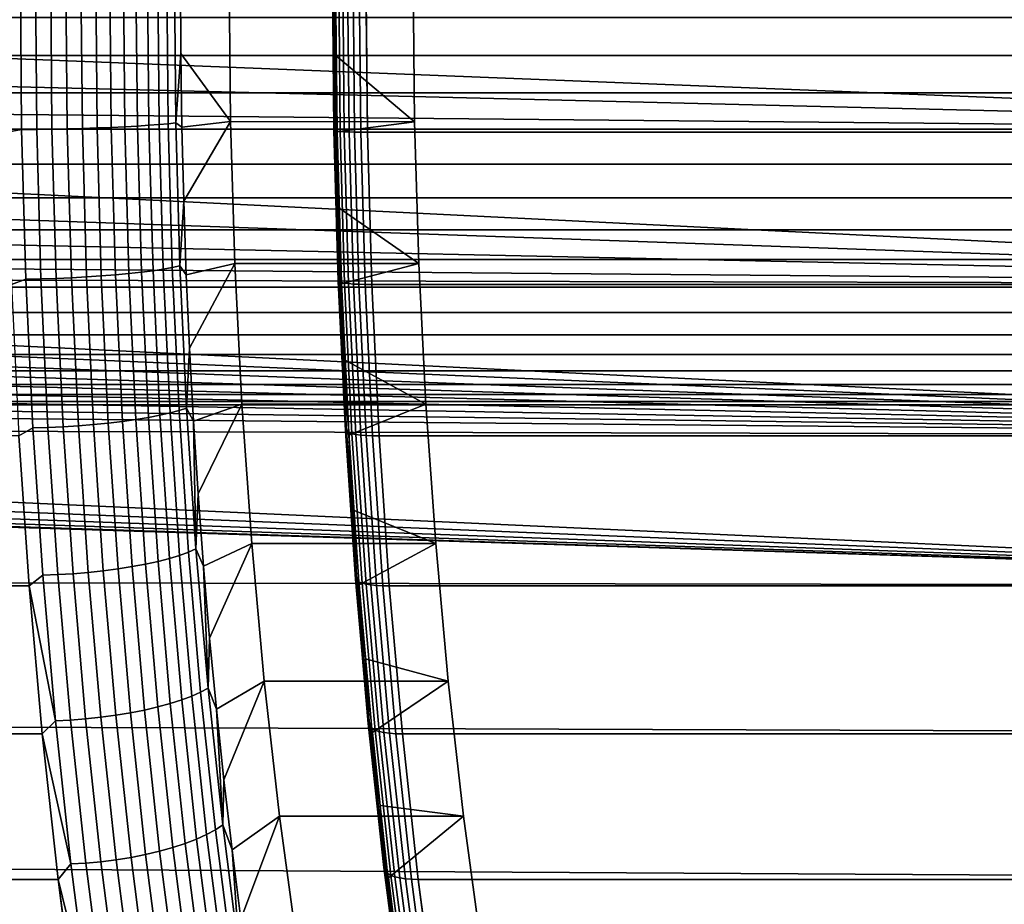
# Model space of a CAD drawing. Header units: metres. Extents: x -22 to 244, y -22 to 22.
# Tile 121 of 154: x 103.24 to 109.02, y -5.43 to -0.24. Entities that reach past the tile are written whole.
import ezdxf

# ---------------------------------------------------------------- set-up
doc = ezdxf.new("R2010")
doc.units = ezdxf.units.M
doc.layers.add('solid_10_151_023_XXX', color=7, linetype='CONTINUOUS')

msp = doc.modelspace()

# ---------------------------------------------------------------- linework, layer by layer
at = {"layer": 'solid_10_151_023_XXX'}
for points in [[(103.249298, -0.881134, 185.050079), (103.242035, 0, 185.073166), (103.156143, 0, 185.047256), (103.164757, -0.897125, 185.02359)], [(104.146156, 0, 184.651566), (104.154091, -0.842268, 184.629745), (104.183632, -0.434079, 184.563293), (104.181519, 0, 184.569107)], [(104.475632, -0.83502, 183.761032), (104.467323, 0, 183.783859), (104.181519, 0, 184.569107), (104.183632, -0.434079, 184.563293)], [(105.556282, -0.835202, 184.154343), (105.547966, 0, 184.177185), (104.467323, 0, 183.783859), (104.475632, -0.83502, 183.761032)], [(105.082153, -0.885047, 185.492569), (105.073662, 0, 185.5159), (105.079422, 0, 185.47345), (105.087891, -0.8827, 185.45018)], [(105.082527, -0.887298, 185.535355), (105.074013, 0, 185.558746), (105.073662, 0, 185.5159), (105.082153, -0.885047, 185.492569)], [(105.088997, -0.889406, 185.577652), (105.08046, 0, 185.601105), (105.074013, 0, 185.558746), (105.082527, -0.887298, 185.535355)], [(105.079422, 0, 185.47345), (105.091148, 0, 185.432281), (105.09333, -0.447394, 185.4263)], [(105.087891, -0.8827, 185.45018), (105.079422, 0, 185.47345), (105.09333, -0.447394, 185.4263)], [(105.101433, -0.891329, 185.618607), (105.092873, 0, 185.64212), (105.08046, 0, 185.601105), (105.088997, -0.889406, 185.577652)], [(105.09333, -0.447394, 185.4263), (105.091148, 0, 185.432281), (105.547966, 0, 184.177185), (105.556282, -0.835202, 184.154343)], [(105.119576, -0.893026, 185.657394), (105.111008, 0, 185.680939), (105.092873, 0, 185.64212), (105.101433, -0.891329, 185.618607)], [(105.143066, -0.894465, 185.693192), (105.134483, 0, 185.716782), (105.111008, 0, 185.680939), (105.119576, -0.893026, 185.657394)], [(105.171425, -0.895614, 185.725296), (105.162834, 0, 185.748901), (105.134483, 0, 185.716782), (105.143066, -0.894465, 185.693192)], [(105.204063, -0.896451, 185.753036), (105.195465, 0, 185.776672), (105.162834, 0, 185.748901), (105.171425, -0.895614, 185.725296)], [(97.739632, -0.248425, 149.02417), (97.750137, 0, 149.02594), (114.100792, 0, 154.977081), (114.092178, -0.897125, 155.000732)], [(103.337608, -0.880311, 185.06636), (103.330284, 0, 185.089294), (103.242035, 0, 185.073166), (103.249298, -0.881134, 185.050079)], [(103.427177, -0.878947, 185.072662), (103.419785, 0, 185.095428), (103.330284, 0, 185.089294), (103.337608, -0.880311, 185.06636)], [(103.516876, -0.877059, 185.068878), (103.508614, 0, 185.091599), (103.419785, 0, 185.095428), (103.427177, -0.878947, 185.072662)], [(103.605583, -0.87467, 185.055099), (103.597336, 0, 185.077744), (103.508614, 0, 185.091599), (103.516876, -0.877059, 185.068878)], [(103.692177, -0.871811, 185.031464), (103.683952, 0, 185.054031), (103.597336, 0, 185.077744), (103.605583, -0.87467, 185.055099)], [(103.775558, -0.868517, 184.998276), (103.767365, 0, 185.020767), (103.683952, 0, 185.054031), (103.692177, -0.871811, 185.031464)], [(103.854683, -0.864831, 184.955963), (103.846527, 0, 184.978363), (103.767365, 0, 185.020767), (103.775558, -0.868517, 184.998276)], [(103.928551, -0.860797, 184.90506), (103.920433, 0, 184.927353), (103.846527, 0, 184.978363), (103.854683, -0.864831, 184.955963)], [(103.996231, -0.856469, 184.846191), (103.988159, 0, 184.868378), (103.920433, 0, 184.927353), (103.928551, -0.860797, 184.90506)], [(104.056877, -0.851899, 184.780121), (104.048843, 0, 184.802185), (103.988159, 0, 184.868378), (103.996231, -0.856469, 184.846191)], [(104.109718, -0.847145, 184.707672), (104.10173, 0, 184.729614), (104.048843, 0, 184.802185), (104.056877, -0.851899, 184.780121)], [(104.154091, -0.842268, 184.629745), (104.146156, 0, 184.651566), (104.10173, 0, 184.729614), (104.109718, -0.847145, 184.707672)], [(105.240326, -0.896959, 185.775864), (105.23172, 0, 185.7995), (105.195465, 0, 185.776672), (105.204063, -0.896451, 185.753036)], [(105.23172, 0, 185.7995), (105.240326, -0.896959, 185.775864), (105.27906, -0.897127, 185.793137), (105.270454, 0, 185.816803)], [(232.513443, -0.897122, 232.102676), (232.504837, 0, 232.126328), (105.270454, 0, 185.816803), (105.27906, -0.897127, 185.793137)], [(117.945175, -0.224098, 246.510071), (117.945175, -0.446392, 246.540176), (94.845177, -0.446392, 246.540176), (94.845177, -0.224098, 246.510071)], [(117.945175, -0.446392, 251.459824), (117.945175, -0.224098, 251.489929), (94.845177, -0.224098, 251.489929), (94.845177, -0.446392, 251.459824)], [(97.708107, -0.495607, 149.018814), (97.739632, -0.248425, 149.02417), (114.092178, -0.897125, 155.000732)], [(117.945175, -0.446392, 246.540176), (117.945175, -0.665092, 246.590088), (94.845177, -0.665092, 246.590088), (94.845177, -0.446392, 246.540176)], [(117.945175, -0.665092, 251.409912), (117.945175, -0.446392, 251.459824), (94.845177, -0.446392, 251.459824), (94.845177, -0.665092, 251.409912)], [(104.154091, -0.842268, 184.629745), (104.189995, -0.867859, 184.545807), (104.183632, -0.434079, 184.563293)], [(104.475632, -0.83502, 183.761032), (104.183632, -0.434079, 184.563293), (104.189995, -0.867859, 184.545807)], [(105.087891, -0.8827, 185.45018), (105.09333, -0.447394, 185.4263), (105.099876, -0.894716, 185.40831)], [(105.099876, -0.894716, 185.40831), (105.09333, -0.447394, 185.4263), (105.556282, -0.835202, 184.154343)], [(97.655838, -0.739289, 149.009796), (97.708107, -0.495607, 149.018814), (114.092178, -0.897125, 155.000732)], [(117.945175, -0.665092, 246.590088), (117.945175, -0.878437, 246.659409), (94.845177, -0.878437, 246.659409), (94.845177, -0.665092, 246.590088)], [(117.945175, -0.878437, 251.340591), (117.945175, -0.665092, 251.409912), (94.845177, -0.665092, 251.409912), (94.845177, -0.878437, 251.340591)], [(97.655838, -0.739289, 149.009796), (114.092178, -0.897125, 155.000732), (114.066383, -1.791428, 155.071625), (97.583008, -0.978365, 148.996964)], [(103.775558, -0.868517, 184.998276), (103.800095, -1.734397, 184.930847), (103.879112, -1.727035, 184.888824), (103.854683, -0.864831, 184.955963)], [(103.854683, -0.864831, 184.955963), (103.879112, -1.727035, 184.888824), (103.952873, -1.718981, 184.838226), (103.928551, -0.860797, 184.90506)], [(103.928551, -0.860797, 184.90506), (103.952873, -1.718981, 184.838226), (104.020432, -1.710336, 184.779709), (103.996231, -0.856469, 184.846191)], [(103.996231, -0.856469, 184.846191), (104.020432, -1.710336, 184.779709), (104.080948, -1.70121, 184.713989), (104.056877, -0.851899, 184.780121)], [(104.056877, -0.851899, 184.780121), (104.080948, -1.70121, 184.713989), (104.133652, -1.691718, 184.641907), (104.109718, -0.847145, 184.707672)], [(104.109718, -0.847145, 184.707672), (104.133652, -1.691718, 184.641907), (104.177895, -1.681979, 184.564362), (104.154091, -0.842268, 184.629745)], [(104.154091, -0.842268, 184.629745), (104.177895, -1.681979, 184.564362), (104.2006, -1.301288, 184.516678), (104.189995, -0.867859, 184.545807)], [(104.475632, -0.83502, 183.761032), (104.189995, -0.867859, 184.545807), (104.2006, -1.301288, 184.516678)], [(104.475632, -0.83502, 183.761032), (104.2006, -1.301288, 184.516678), (104.215439, -1.733616, 184.475906), (104.500549, -1.667841, 183.692566)], [(105.581192, -1.667617, 184.085907), (105.556282, -0.835202, 184.154343), (104.475632, -0.83502, 183.761032), (104.500549, -1.667841, 183.692566)], [(105.110794, -1.341719, 185.378311), (105.099876, -0.894716, 185.40831), (105.556282, -0.835202, 184.154343), (105.581192, -1.667617, 184.085907)], [(117.945175, -0.878437, 246.659409), (117.945175, -1.084709, 246.747574), (94.845177, -1.08471, 246.747574), (94.845177, -0.878437, 246.659409)], [(117.945175, -1.084709, 251.252426), (117.945175, -0.878437, 251.340591), (94.845177, -0.878437, 251.340591), (94.845177, -1.08471, 251.252426)], [(103.249298, -0.881134, 185.050079), (103.164757, -0.897125, 185.02359), (103.190552, -1.791428, 184.952713), (103.274193, -1.759591, 184.981674)], [(103.249298, -0.881134, 185.050079), (103.274193, -1.759591, 184.981674), (103.36248, -1.757949, 184.998032), (103.337608, -0.880311, 185.06636)], [(103.337608, -0.880311, 185.06636), (103.36248, -1.757949, 184.998032), (103.452011, -1.755225, 185.004425), (103.427177, -0.878947, 185.072662)], [(103.427177, -0.878947, 185.072662), (103.452011, -1.755225, 185.004425), (103.541664, -1.751455, 185.000793), (103.516876, -0.877059, 185.068878)], [(103.516876, -0.877059, 185.068878), (103.541664, -1.751455, 185.000793), (103.630295, -1.746684, 184.987198), (103.605583, -0.87467, 185.055099)], [(103.605583, -0.87467, 185.055099), (103.630295, -1.746684, 184.987198), (103.716805, -1.740974, 184.963776), (103.692177, -0.871811, 185.031464)], [(103.692177, -0.871811, 185.031464), (103.716805, -1.740974, 184.963776), (103.800095, -1.734397, 184.930847), (103.775558, -0.868517, 184.998276)], [(105.107605, -1.76731, 185.422638), (105.082153, -0.885047, 185.492569), (105.087891, -0.8827, 185.45018), (105.113274, -1.762623, 185.380432)], [(105.10804, -1.771805, 185.46524), (105.082527, -0.887298, 185.535355), (105.082153, -0.885047, 185.492569), (105.107605, -1.76731, 185.422638)], [(105.114571, -1.776014, 185.507385), (105.088997, -0.889406, 185.577652), (105.082527, -0.887298, 185.535355), (105.10804, -1.771805, 185.46524)], [(105.087891, -0.8827, 185.45018), (105.099876, -0.894716, 185.40831), (105.110794, -1.341719, 185.378311)], [(105.113274, -1.762623, 185.380432), (105.087891, -0.8827, 185.45018), (105.110794, -1.341719, 185.378311)], [(105.12706, -1.779853, 185.548187), (105.101433, -0.891329, 185.618607), (105.088997, -0.889406, 185.577652), (105.114571, -1.776014, 185.507385)], [(105.145264, -1.783243, 185.586823), (105.119576, -0.893026, 185.657394), (105.101433, -0.891329, 185.618607), (105.12706, -1.779853, 185.548187)], [(105.168793, -1.786115, 185.622513), (105.143066, -0.894465, 185.693192), (105.119576, -0.893026, 185.657394), (105.145264, -1.783243, 185.586823)], [(105.197182, -1.78841, 185.654526), (105.171425, -0.895614, 185.725296), (105.143066, -0.894465, 185.693192), (105.168793, -1.786115, 185.622513)], [(105.229843, -1.790082, 185.682205), (105.204063, -0.896451, 185.753036), (105.171425, -0.895614, 185.725296), (105.197182, -1.78841, 185.654526)], [(105.266121, -1.791096, 185.704987), (105.240326, -0.896959, 185.775864), (105.204063, -0.896451, 185.753036), (105.229843, -1.790082, 185.682205)], [(105.240326, -0.896959, 185.775864), (105.266121, -1.791096, 185.704987), (105.304863, -1.791432, 185.72226), (105.27906, -0.897127, 185.793137)], [(232.539246, -1.791403, 232.031784), (232.513443, -0.897122, 232.102676), (105.27906, -0.897127, 185.793137), (105.304863, -1.791432, 185.72226)], [(97.490219, -1.21074, 148.980148), (97.583008, -0.978365, 148.996964), (114.066383, -1.791428, 155.071625)], [(117.945175, -1.084709, 246.747574), (117.945175, -1.282248, 246.853882), (94.845177, -1.282249, 246.853882), (94.845177, -1.08471, 246.747574)], [(117.945175, -1.282248, 251.146118), (117.945175, -1.084709, 251.252426), (94.845177, -1.08471, 251.252426), (94.845177, -1.282249, 251.146118)], [(97.378075, -1.434869, 148.959122), (97.490219, -1.21074, 148.980148), (114.066383, -1.791428, 155.071625)], [(117.945175, -1.282248, 246.853882), (117.945175, -1.469463, 246.977463), (94.845177, -1.469464, 246.977463), (94.845177, -1.282249, 246.853882)], [(117.945175, -1.469463, 251.022537), (117.945175, -1.282248, 251.146118), (94.845177, -1.282249, 251.146118), (94.845177, -1.469464, 251.022537)], [(104.177895, -1.681979, 184.564362), (104.215439, -1.733616, 184.475906), (104.2006, -1.301288, 184.516678)], [(105.126083, -1.787884, 185.336304), (105.110794, -1.341719, 185.378311), (105.581192, -1.667617, 184.085907)], [(105.113274, -1.762623, 185.380432), (105.110794, -1.341719, 185.378311), (105.126083, -1.787884, 185.336304)], [(97.247284, -1.649265, 148.933609), (97.378075, -1.434869, 148.959122), (114.066383, -1.791428, 155.071625)], [(117.945175, -1.469463, 246.977463), (117.945175, -1.644847, 247.117325), (94.845177, -1.644847, 247.117325), (94.845177, -1.469464, 246.977463)], [(117.945175, -1.644847, 250.882675), (117.945175, -1.469463, 251.022537), (94.845177, -1.469464, 251.022537), (94.845177, -1.644847, 250.882675)], [(117.945175, -1.644847, 247.117325), (117.945175, -1.806987, 247.272339), (94.845177, -1.806988, 247.272339), (94.845177, -1.644847, 247.117325)], [(117.945175, -1.806987, 250.727661), (117.945175, -1.644847, 250.882675), (94.845177, -1.644847, 250.882675), (94.845177, -1.806988, 250.727661)], [(97.175369, -1.752045, 148.919128), (97.247284, -1.649265, 148.933609), (114.066383, -1.791428, 155.071625)], [(104.500549, -1.667841, 183.692566), (104.215439, -1.733616, 184.475906), (104.234497, -2.164515, 184.423553)], [(104.500549, -1.667841, 183.692566), (104.234497, -2.164515, 184.423553), (104.257759, -2.593643, 184.359634), (104.541962, -2.494386, 183.578796)], [(105.581192, -1.667617, 184.085907), (104.500549, -1.667841, 183.692566), (104.541962, -2.494386, 183.578796), (105.622604, -2.49433, 183.972122)], [(105.145721, -2.232631, 185.282349), (105.126083, -1.787884, 185.336304), (105.581192, -1.667617, 184.085907), (105.622604, -2.49433, 183.972122)], [(103.800095, -1.734397, 184.930847), (103.840912, -2.595009, 184.81871), (103.919762, -2.583994, 184.777161), (103.879112, -1.727035, 184.888824)], [(103.879112, -1.727035, 184.888824), (103.919762, -2.583994, 184.777161), (103.993324, -2.571944, 184.727081), (103.952873, -1.718981, 184.838226)], [(103.952873, -1.718981, 184.838226), (103.993324, -2.571944, 184.727081), (104.060684, -2.55901, 184.669113), (104.020432, -1.710336, 184.779709)], [(104.020432, -1.710336, 184.779709), (104.060684, -2.55901, 184.669113), (104.120979, -2.545355, 184.603989), (104.080948, -1.70121, 184.713989)], [(104.080948, -1.70121, 184.713989), (104.120979, -2.545355, 184.603989), (104.17347, -2.531153, 184.532516), (104.133652, -1.691718, 184.641907)], [(104.133652, -1.691718, 184.641907), (104.17347, -2.531153, 184.532516), (104.217476, -2.516581, 184.455612), (104.177895, -1.681979, 184.564362)], [(104.177895, -1.681979, 184.564362), (104.217476, -2.516581, 184.455612), (104.234497, -2.164515, 184.423553), (104.215439, -1.733616, 184.475906)], [(97.175369, -1.752045, 148.919128), (114.066383, -1.791428, 155.071625), (114.023468, -2.680094, 155.189514), (97.099243, -1.851688, 148.903442)], [(103.274193, -1.759591, 184.981674), (103.190552, -1.791428, 184.952713), (103.233459, -2.680094, 184.834824), (103.315598, -2.632705, 184.867905)], [(103.274193, -1.759591, 184.981674), (103.315598, -2.632705, 184.867905), (103.403847, -2.630248, 184.884354), (103.36248, -1.757949, 184.998032)], [(103.36248, -1.757949, 184.998032), (103.403847, -2.630248, 184.884354), (103.493317, -2.626173, 184.89093), (103.452011, -1.755225, 185.004425)], [(103.452011, -1.755225, 185.004425), (103.493317, -2.626173, 184.89093), (103.582878, -2.620531, 184.887558), (103.541664, -1.751455, 185.000793)], [(103.541664, -1.751455, 185.000793), (103.582878, -2.620531, 184.887558), (103.671402, -2.613394, 184.874252), (103.630295, -1.746684, 184.987198)], [(103.630295, -1.746684, 184.987198), (103.671402, -2.613394, 184.874252), (103.757774, -2.60485, 184.851212), (103.716805, -1.740974, 184.963776)], [(103.716805, -1.740974, 184.963776), (103.757774, -2.60485, 184.851212), (103.840912, -2.595009, 184.81871), (103.800095, -1.734397, 184.930847)], [(105.14994, -2.644012, 185.306335), (105.107605, -1.76731, 185.422638), (105.113274, -1.762623, 185.380432), (105.155495, -2.636999, 185.264435)], [(105.150482, -2.650736, 185.348648), (105.10804, -1.771805, 185.46524), (105.107605, -1.76731, 185.422638), (105.14994, -2.644012, 185.306335)], [(105.157112, -2.657034, 185.390503), (105.114571, -1.776014, 185.507385), (105.10804, -1.771805, 185.46524), (105.150482, -2.650736, 185.348648)], [(105.113274, -1.762623, 185.380432), (105.126083, -1.787884, 185.336304), (105.145721, -2.232631, 185.282349)], [(105.155495, -2.636999, 185.264435), (105.113274, -1.762623, 185.380432), (105.145721, -2.232631, 185.282349)], [(105.169693, -2.662777, 185.431061), (105.12706, -1.779853, 185.548187), (105.114571, -1.776014, 185.507385), (105.157112, -2.657034, 185.390503)], [(105.187973, -2.667849, 185.469467), (105.145264, -1.783243, 185.586823), (105.12706, -1.779853, 185.548187), (105.169693, -2.662777, 185.431061)], [(105.211578, -2.672146, 185.504974), (105.168793, -1.786115, 185.622513), (105.145264, -1.783243, 185.586823), (105.187973, -2.667849, 185.469467)], [(105.240021, -2.675579, 185.536835), (105.197182, -1.78841, 185.654526), (105.168793, -1.786115, 185.622513), (105.211578, -2.672146, 185.504974)], [(105.27272, -2.67808, 185.564407), (105.229843, -1.790082, 185.682205), (105.197182, -1.78841, 185.654526), (105.240021, -2.675579, 185.536835)], [(105.309021, -2.679597, 185.587112), (105.266121, -1.791096, 185.704987), (105.229843, -1.790082, 185.682205), (105.27272, -2.67808, 185.564407)], [(105.266121, -1.791096, 185.704987), (105.309021, -2.679597, 185.587112), (105.347771, -2.6801, 185.60437), (105.304863, -1.791432, 185.72226)], [(232.582153, -2.680048, 231.913895), (232.539246, -1.791403, 232.031784), (105.304863, -1.791432, 185.72226), (105.347771, -2.6801, 185.60437)], [(117.945175, -1.806987, 247.272339), (117.945175, -1.954579, 247.441269), (94.845177, -1.954579, 247.441269), (94.845177, -1.806988, 247.272339)], [(117.945175, -1.954579, 250.558731), (117.945175, -1.806987, 250.727661), (94.845177, -1.806988, 250.727661), (94.845177, -1.954579, 250.558731)], [(97.018967, -1.948136, 148.88649), (97.099243, -1.851688, 148.903442), (114.023468, -2.680094, 155.189514)], [(117.945175, -1.954579, 247.441269), (117.945175, -2.086433, 247.622757), (94.845177, -2.086433, 247.622757), (94.845177, -1.954579, 247.441269)], [(117.945175, -2.086433, 250.377243), (117.945175, -1.954579, 250.558731), (94.845177, -1.954579, 250.558731), (94.845177, -2.086433, 250.377243)], [(96.934807, -2.041064, 148.868286), (97.018967, -1.948136, 148.88649), (114.023468, -2.680094, 155.189514)], [(96.846947, -2.130277, 148.848785), (96.934807, -2.041064, 148.868286), (114.023468, -2.680094, 155.189514)], [(117.945175, -2.086433, 247.622757), (117.945175, -2.201489, 247.815323), (94.845177, -2.201489, 247.815323), (94.845177, -2.086433, 247.622757)], [(117.945175, -2.201489, 250.184677), (117.945175, -2.086433, 250.377243), (94.845177, -2.086433, 250.377243), (94.845177, -2.201489, 250.184677)], [(96.755745, -2.215455, 148.828018), (96.846947, -2.130277, 148.848785), (114.023468, -2.680094, 155.189514)], [(104.217476, -2.516581, 184.455612), (104.257759, -2.593643, 184.359634), (104.234497, -2.164515, 184.423553)], [(117.945175, -2.201489, 247.815323), (117.945175, -2.29882, 248.017441), (94.845177, -2.29882, 248.017441), (94.845177, -2.201489, 247.815323)], [(117.945175, -2.29882, 249.982559), (117.945175, -2.201489, 250.184677), (94.845177, -2.201489, 250.184677), (94.845177, -2.29882, 249.982559)], [(96.661285, -2.296563, 148.805939), (96.755745, -2.215455, 148.828018), (114.023468, -2.680094, 155.189514)], [(105.169701, -2.675573, 185.216476), (105.145721, -2.232631, 185.282349), (105.622604, -2.49433, 183.972122)], [(105.155495, -2.636999, 185.264435), (105.145721, -2.232631, 185.282349), (105.169701, -2.675573, 185.216476)], [(117.945175, -2.29882, 248.017441), (117.945175, -2.377641, 248.227463), (94.845177, -2.377641, 248.227463), (94.845177, -2.29882, 248.017441)], [(117.945175, -2.377641, 249.772537), (117.945175, -2.29882, 249.982559), (94.845177, -2.29882, 249.982559), (94.845177, -2.377641, 249.772537)], [(96.563591, -2.373583, 148.782471), (96.661285, -2.296563, 148.805939), (114.023468, -2.680094, 155.189514)], [(117.945175, -2.377641, 248.227463), (117.945175, -2.43732, 248.443695), (94.845177, -2.43732, 248.443695), (94.845177, -2.377641, 248.227463)], [(117.945175, -2.43732, 249.556305), (117.945175, -2.377641, 249.772537), (94.845177, -2.377641, 249.772537), (94.845177, -2.43732, 249.556305)], [(96.463081, -2.446204, 148.75766), (96.563591, -2.373583, 148.782471), (114.023468, -2.680094, 155.189514)], [(117.945175, -2.43732, 248.443695), (117.945175, -2.477374, 248.664413), (94.845177, -2.477374, 248.664413), (94.845177, -2.43732, 248.443695)], [(117.945175, -2.477374, 249.335587), (117.945175, -2.43732, 249.556305), (94.845177, -2.43732, 249.556305), (94.845177, -2.477374, 249.335587)], [(117.945175, -2.477374, 248.664413), (117.945175, -2.497483, 248.887833), (94.845177, -2.497483, 248.887833), (94.845177, -2.477374, 248.664413)], [(117.945175, -2.497483, 249.112167), (117.945175, -2.477374, 249.335587), (94.845177, -2.477374, 249.335587), (94.845177, -2.497483, 249.112167)], [(96.359947, -2.514323, 148.731491), (96.463081, -2.446204, 148.75766), (114.023468, -2.680094, 155.189514)], [(117.945175, -2.497483, 248.887833), (117.945175, -2.497483, 249.112167), (94.845177, -2.497483, 249.112167), (94.845177, -2.497483, 248.887833)], [(96.147095, -2.636355, 148.675201), (96.359947, -2.514323, 148.731491), (114.023468, -2.680094, 155.189514)], [(104.120979, -2.545355, 184.603989), (104.176865, -3.38177, 184.45047), (104.229034, -3.362901, 184.379852), (104.17347, -2.531153, 184.532516)], [(104.17347, -2.531153, 184.532516), (104.229034, -3.362901, 184.379852), (104.27272, -3.34354, 184.303818), (104.217476, -2.516581, 184.455612)], [(104.217476, -2.516581, 184.455612), (104.27272, -3.34354, 184.303818), (104.257759, -2.593643, 184.359634)], [(104.541962, -2.494386, 183.578796), (104.257759, -2.593643, 184.359634), (104.285202, -3.020581, 184.284241)], [(104.541962, -2.494386, 183.578796), (104.285202, -3.020581, 184.284241), (104.316803, -3.4451, 184.197403), (104.599731, -3.312415, 183.420074)], [(105.680397, -3.312646, 183.813339), (105.622604, -2.49433, 183.972122), (104.541962, -2.494386, 183.578796), (104.599731, -3.312415, 183.420074)], [(105.19799, -3.116286, 185.138733), (105.169701, -2.675573, 185.216476), (105.622604, -2.49433, 183.972122), (105.680397, -3.312646, 183.813339)], [(103.757774, -2.60485, 184.851212), (103.814964, -3.460816, 184.694092), (103.897881, -3.447741, 184.662186), (103.840912, -2.595009, 184.81871)], [(103.840912, -2.595009, 184.81871), (103.897881, -3.447741, 184.662186), (103.976486, -3.433106, 184.621307), (103.919762, -2.583994, 184.777161)], [(103.919762, -2.583994, 184.777161), (103.976486, -3.433106, 184.621307), (104.049789, -3.417095, 184.57196), (103.993324, -2.571944, 184.727081)], [(103.993324, -2.571944, 184.727081), (104.049789, -3.417095, 184.57196), (104.116859, -3.399911, 184.514771), (104.060684, -2.55901, 184.669113)], [(104.060684, -2.55901, 184.669113), (104.116859, -3.399911, 184.514771), (104.176865, -3.38177, 184.45047), (104.120979, -2.545355, 184.603989)], [(104.27272, -3.34354, 184.303818), (104.285202, -3.020581, 184.284241), (104.257759, -2.593643, 184.359634)], [(96.147095, -2.636355, 148.675201), (114.023468, -2.680094, 155.189514), (113.963585, -3.560327, 155.35405), (95.926186, -2.739257, 148.613464)], [(103.315598, -2.632705, 184.867905), (103.233459, -2.680094, 184.834824), (103.29335, -3.560327, 184.670288), (103.373398, -3.497824, 184.709106)], [(103.315598, -2.632705, 184.867905), (103.373398, -3.497824, 184.709106), (103.461594, -3.494559, 184.725708), (103.403847, -2.630248, 184.884354)], [(103.403847, -2.630248, 184.884354), (103.461594, -3.494559, 184.725708), (103.550972, -3.489145, 184.732529), (103.493317, -2.626173, 184.89093)], [(103.493317, -2.626173, 184.89093), (103.550972, -3.489145, 184.732529), (103.640411, -3.481649, 184.729492), (103.582878, -2.620531, 184.887558)], [(103.582878, -2.620531, 184.887558), (103.640411, -3.481649, 184.729492), (103.728775, -3.472166, 184.716629), (103.671402, -2.613394, 184.874252)], [(103.671402, -2.613394, 184.874252), (103.728775, -3.472166, 184.716629), (103.814964, -3.460816, 184.694092), (103.757774, -2.60485, 184.851212)], [(105.209015, -3.512395, 185.144012), (105.14994, -2.644012, 185.306335), (105.155495, -2.636999, 185.264435), (105.214417, -3.503079, 185.102554)], [(105.209709, -3.521327, 185.185913), (105.150482, -2.650736, 185.348648), (105.14994, -2.644012, 185.306335), (105.209015, -3.512395, 185.144012)], [(105.216484, -3.529694, 185.227386), (105.157112, -2.657034, 185.390503), (105.150482, -2.650736, 185.348648), (105.209709, -3.521327, 185.185913)], [(105.155495, -2.636999, 185.264435), (105.169701, -2.675573, 185.216476), (105.19799, -3.116286, 185.138733)], [(105.214417, -3.503079, 185.102554), (105.155495, -2.636999, 185.264435), (105.19799, -3.116286, 185.138733)], [(105.229195, -3.537323, 185.267593), (105.169693, -2.662777, 185.431061), (105.157112, -2.657034, 185.390503), (105.216484, -3.529694, 185.227386)], [(103.29335, -3.560327, 184.670288), (103.233459, -2.680094, 184.834824), (21.332598, -2.677732, 155.025772), (21.257637, -3.219142, 154.890442)], [(105.247581, -3.544061, 185.305695), (105.187973, -2.667849, 185.469467), (105.169693, -2.662777, 185.431061), (105.229195, -3.537323, 185.267593)], [(105.271278, -3.549768, 185.340927), (105.211578, -2.672146, 185.504974), (105.187973, -2.667849, 185.469467), (105.247581, -3.544061, 185.305695)], [(105.299805, -3.55433, 185.372574), (105.240021, -2.675579, 185.536835), (105.211578, -2.672146, 185.504974), (105.271278, -3.549768, 185.340927)], [(105.332565, -3.557652, 185.399994), (105.27272, -2.67808, 185.564407), (105.240021, -2.675579, 185.536835), (105.299805, -3.55433, 185.372574)], [(105.368896, -3.559668, 185.422623), (105.309021, -2.679597, 185.587112), (105.27272, -2.67808, 185.564407), (105.332565, -3.557652, 185.399994)], [(105.309021, -2.679597, 185.587112), (105.368896, -3.559668, 185.422623), (105.407654, -3.560335, 185.439835), (105.347771, -2.6801, 185.60437)], [(232.582153, -2.680048, 231.913895), (105.347771, -2.6801, 185.60437), (105.407654, -3.560335, 185.439835), (232.642029, -3.560277, 231.749374)], [(95.699577, -2.822124, 148.546539), (95.926186, -2.739257, 148.613464), (113.963585, -3.560327, 155.35405)], [(95.468727, -2.884625, 148.474579), (95.699577, -2.822124, 148.546539), (113.963585, -3.560327, 155.35405)], [(95.235252, -2.926459, 148.397827), (95.468727, -2.884625, 148.474579), (113.963585, -3.560327, 155.35405)], [(94.767319, -2.947364, 148.231659), (113.963585, -3.560327, 155.35405), (21.226831, -3.416373, 121.566406)], [(94.767319, -2.947364, 148.231659), (95.001152, -2.94738, 148.316772), (113.963585, -3.560327, 155.35405)], [(95.001152, -2.94738, 148.316772), (95.235252, -2.926459, 148.397827), (113.963585, -3.560327, 155.35405)], [(104.27272, -3.34354, 184.303818), (104.316803, -3.4451, 184.197403), (104.285202, -3.020581, 184.284241)], [(105.214417, -3.503079, 185.102554), (105.19799, -3.116286, 185.138733), (105.680397, -3.312646, 183.813339), (105.230568, -3.554358, 185.04924)], [(103.29335, -3.560327, 184.670288), (21.257637, -3.219142, 154.890442), (21.168142, -3.762942, 154.728455)], [(104.229034, -3.362901, 184.379852), (104.300186, -4.184435, 184.184357), (104.343468, -4.160346, 184.109451), (104.27272, -3.34354, 184.303818)], [(104.27272, -3.34354, 184.303818), (104.343468, -4.160346, 184.109451), (104.316803, -3.4451, 184.197403)], [(104.599731, -3.312415, 183.420074), (104.316803, -3.4451, 184.197403), (104.352554, -3.866814, 184.099197)], [(104.599731, -3.312415, 183.420074), (104.352554, -3.866814, 184.099197), (104.392395, -4.285297, 183.989716), (104.673744, -4.119998, 183.216721)], [(105.754364, -4.119759, 183.610123), (105.680397, -3.312646, 183.813339), (104.599731, -3.312415, 183.420074), (104.673744, -4.119998, 183.216721)], [(105.26741, -3.989536, 184.948013), (105.230568, -3.554358, 185.04924), (105.680397, -3.312646, 183.813339), (105.754364, -4.119759, 183.610123)], [(104.049789, -3.417095, 184.57196), (104.122086, -4.25187, 184.373306), (104.188797, -4.230488, 184.317123), (104.116859, -3.399911, 184.514771)], [(104.116859, -3.399911, 184.514771), (104.188797, -4.230488, 184.317123), (104.248413, -4.207915, 184.253876), (104.176865, -3.38177, 184.45047)], [(104.176865, -3.38177, 184.45047), (104.248413, -4.207915, 184.253876), (104.300186, -4.184435, 184.184357), (104.229034, -3.362901, 184.379852)], [(113.886917, -4.429359, 155.564697), (21.107031, -4.091852, 121.69635), (21.226831, -3.416373, 121.566406), (113.963585, -3.560327, 155.35405)], [(103.728775, -3.472166, 184.716629), (103.802246, -4.320394, 184.514786), (103.888191, -4.306271, 184.492905), (103.814964, -3.460816, 184.694092)], [(103.814964, -3.460816, 184.694092), (103.888191, -4.306271, 184.492905), (103.970833, -4.290001, 184.461761), (103.897881, -3.447741, 184.662186)], [(103.897881, -3.447741, 184.662186), (103.970833, -4.290001, 184.461761), (104.049126, -4.271791, 184.421722), (103.976486, -3.433106, 184.621307)], [(103.976486, -3.433106, 184.621307), (104.049126, -4.271791, 184.421722), (104.122086, -4.25187, 184.373306), (104.049789, -3.417095, 184.57196)], [(104.343468, -4.160346, 184.109451), (104.352554, -3.866814, 184.099197), (104.316803, -3.4451, 184.197403)], [(103.373398, -3.497824, 184.709106), (103.29335, -3.560327, 184.670288), (103.447403, -4.352319, 184.505783)], [(103.373398, -3.497824, 184.709106), (103.447403, -4.352319, 184.505783), (103.53553, -4.348257, 184.522568), (103.461594, -3.494559, 184.725708)], [(103.461594, -3.494559, 184.725708), (103.53553, -4.348257, 184.522568), (103.624794, -4.34152, 184.529694), (103.550972, -3.489145, 184.732529)], [(103.550972, -3.489145, 184.732529), (103.624794, -4.34152, 184.529694), (103.714073, -4.332193, 184.5271), (103.640411, -3.481649, 184.729492)], [(103.640411, -3.481649, 184.729492), (103.714073, -4.332193, 184.5271), (103.802246, -4.320394, 184.514786), (103.728775, -3.472166, 184.716629)], [(105.284653, -4.369727, 184.936203), (105.209015, -3.512395, 185.144012), (105.214417, -3.503079, 185.102554), (105.289848, -4.358137, 184.895279)], [(105.285538, -4.38084, 184.97757), (105.209709, -3.521327, 185.185913), (105.209015, -3.512395, 185.144012), (105.284653, -4.369727, 184.936203)], [(105.292488, -4.391248, 185.018555), (105.216484, -3.529694, 185.227386), (105.209709, -3.521327, 185.185913), (105.285538, -4.38084, 184.97757)], [(105.214417, -3.503079, 185.102554), (105.230568, -3.554358, 185.04924), (105.26741, -3.989536, 184.948013)], [(105.289848, -4.358137, 184.895279), (105.214417, -3.503079, 185.102554), (105.26741, -3.989536, 184.948013)], [(103.370018, -4.429359, 184.459641), (103.29335, -3.560327, 184.670288), (21.168142, -3.762942, 154.728455), (21.063509, -4.310286, 154.538483)], [(103.447403, -4.352319, 184.505783), (103.29335, -3.560327, 184.670288), (103.370018, -4.429359, 184.459641)], [(105.305367, -4.40074, 185.058304), (105.229195, -3.537323, 185.267593), (105.216484, -3.529694, 185.227386), (105.292488, -4.391248, 185.018555)], [(105.323906, -4.409122, 185.096008), (105.247581, -3.544061, 185.305695), (105.229195, -3.537323, 185.267593), (105.305367, -4.40074, 185.058304)], [(105.347725, -4.416223, 185.130905), (105.271278, -3.549768, 185.340927), (105.247581, -3.544061, 185.305695), (105.323906, -4.409122, 185.096008)], [(105.376343, -4.421897, 185.162292), (105.299805, -3.55433, 185.372574), (105.271278, -3.549768, 185.340927), (105.347725, -4.416223, 185.130905)], [(105.409172, -4.426031, 185.189499), (105.332565, -3.557652, 185.399994), (105.299805, -3.55433, 185.372574), (105.376343, -4.421897, 185.162292)], [(105.445549, -4.428538, 185.212006), (105.368896, -3.559668, 185.422623), (105.332565, -3.557652, 185.399994), (105.409172, -4.426031, 185.189499)], [(105.368896, -3.559668, 185.422623), (105.445549, -4.428538, 185.212006), (105.484329, -4.429368, 185.229187), (105.407654, -3.560335, 185.439835)], [(232.718704, -4.429332, 231.538727), (232.642029, -3.560277, 231.749374), (105.407654, -3.560335, 185.439835), (105.484329, -4.429368, 185.229187)], [(104.343468, -4.160346, 184.109451), (104.392395, -4.285297, 183.989716), (104.352554, -3.866814, 184.099197)], [(105.289848, -4.358137, 184.895279), (105.26741, -3.989536, 184.948013), (105.754364, -4.119759, 183.610123), (105.308502, -4.421575, 184.835129)], [(113.793701, -5.284454, 155.820801), (20.965654, -4.763544, 121.850792), (21.107031, -4.091852, 121.69635), (113.886917, -4.429359, 155.564697)], [(104.300186, -4.184435, 184.184357), (104.386711, -4.993262, 183.946625), (104.429489, -4.964516, 183.873093), (104.343468, -4.160346, 184.109451)], [(104.343468, -4.160346, 184.109451), (104.429489, -4.964516, 183.873093), (104.392395, -4.285297, 183.989716)], [(104.673744, -4.119998, 183.216721), (104.392395, -4.285297, 183.989716), (104.436325, -4.700335, 183.869034)], [(104.673744, -4.119998, 183.216721), (104.436325, -4.700335, 183.869034), (104.484276, -5.111467, 183.737274), (104.763603, -4.912883, 182.969833)], [(105.844254, -4.912882, 183.363159), (105.754364, -4.119759, 183.610123), (104.673744, -4.119998, 183.216721), (104.763603, -4.912883, 182.969833)], [(105.353798, -4.850035, 184.710678), (105.308502, -4.421575, 184.835129), (105.754364, -4.119759, 183.610123), (105.844254, -4.912882, 183.363159)], [(104.188797, -4.230488, 184.317123), (104.276276, -5.048216, 184.076782), (104.335426, -5.02128, 184.014816), (104.248413, -4.207915, 184.253876)], [(104.248413, -4.207915, 184.253876), (104.335426, -5.02128, 184.014816), (104.386711, -4.993262, 183.946625), (104.300186, -4.184435, 184.184357)], [(103.970833, -4.290001, 184.461761), (104.05954, -5.119233, 184.218033), (104.137459, -5.097503, 184.179031), (104.049126, -4.271791, 184.421722)], [(104.049126, -4.271791, 184.421722), (104.137459, -5.097503, 184.179031), (104.210007, -5.073731, 184.13176), (104.122086, -4.25187, 184.373306)], [(104.122086, -4.25187, 184.373306), (104.210007, -5.073731, 184.13176), (104.276276, -5.048216, 184.076782), (104.188797, -4.230488, 184.317123)], [(103.463234, -5.284454, 184.203537), (103.370018, -4.429359, 184.459641), (21.063509, -4.310286, 154.538483), (20.943073, -4.861861, 154.319)], [(103.624794, -4.34152, 184.529694), (103.714569, -5.180711, 184.283051), (103.803658, -5.169581, 184.280975), (103.714073, -4.332193, 184.5271)], [(103.714073, -4.332193, 184.5271), (103.803658, -5.169581, 184.280975), (103.891579, -5.1555, 184.269333), (103.802246, -4.320394, 184.514786)], [(103.802246, -4.320394, 184.514786), (103.891579, -5.1555, 184.269333), (103.977234, -5.138647, 184.24826), (103.888191, -4.306271, 184.492905)], [(103.888191, -4.306271, 184.492905), (103.977234, -5.138647, 184.24826), (104.05954, -5.119233, 184.218033), (103.970833, -4.290001, 184.461761)], [(104.429489, -4.964516, 183.873093), (104.436325, -4.700335, 183.869034), (104.392395, -4.285297, 183.989716)], [(103.447403, -4.352319, 184.505783), (103.370018, -4.429359, 184.459641), (103.537399, -5.193597, 184.258514)], [(103.447403, -4.352319, 184.505783), (103.537399, -5.193597, 184.258514), (103.625443, -5.18875, 184.275528), (103.53553, -4.348257, 184.522568)], [(103.53553, -4.348257, 184.522568), (103.625443, -5.18875, 184.275528), (103.714569, -5.180711, 184.283051), (103.624794, -4.34152, 184.529694)], [(105.376617, -5.21331, 184.683548), (105.284653, -4.369727, 184.936203), (105.289848, -4.358137, 184.895279), (105.381569, -5.199482, 184.643295)], [(105.377731, -5.226568, 184.724274), (105.285538, -4.38084, 184.97757), (105.284653, -4.369727, 184.936203), (105.376617, -5.21331, 184.683548)], [(105.384903, -5.238986, 184.764648), (105.292488, -4.391248, 185.018555), (105.285538, -4.38084, 184.97757), (105.377731, -5.226568, 184.724274)], [(105.289848, -4.358137, 184.895279), (105.308502, -4.421575, 184.835129), (105.353798, -4.850035, 184.710678)], [(105.381569, -5.199482, 184.643295), (105.289848, -4.358137, 184.895279), (105.353798, -4.850035, 184.710678)], [(105.39798, -5.25031, 184.803848), (105.305367, -4.40074, 185.058304), (105.292488, -4.391248, 185.018555), (105.384903, -5.238986, 184.764648)], [(103.537399, -5.193597, 184.258514), (103.370018, -4.429359, 184.459641), (103.463234, -5.284454, 184.203537)], [(105.416695, -5.26031, 184.841064), (105.323906, -4.409122, 185.096008), (105.305367, -4.40074, 185.058304), (105.39798, -5.25031, 184.803848)], [(105.440666, -5.268782, 184.875565), (105.347725, -4.416223, 185.130905), (105.323906, -4.409122, 185.096008), (105.416695, -5.26031, 184.841064)], [(105.469398, -5.275552, 184.906616), (105.376343, -4.421897, 185.162292), (105.347725, -4.416223, 185.130905), (105.440666, -5.268782, 184.875565)], [(105.502319, -5.280483, 184.933594), (105.409172, -4.426031, 185.189499), (105.376343, -4.421897, 185.162292), (105.469398, -5.275552, 184.906616)], [(105.53875, -5.283474, 184.955948), (105.445549, -4.428538, 185.212006), (105.409172, -4.426031, 185.189499), (105.502319, -5.280483, 184.933594)], [(105.445549, -4.428538, 185.212006), (105.53875, -5.283474, 184.955948), (105.577545, -5.284465, 184.973083), (105.484329, -4.429368, 185.229187)], [(232.81192, -5.28444, 231.282608), (232.718704, -4.429332, 231.538727), (105.484329, -4.429368, 185.229187), (105.577545, -5.284465, 184.973083)], [(104.429489, -4.964516, 183.873093), (104.484276, -5.111467, 183.737274), (104.436325, -4.700335, 183.869034)], [(113.684235, -6.122922, 156.121552), (20.802809, -5.430762, 122.03022), (20.965654, -4.763544, 121.850792), (113.793701, -5.284454, 155.820801)], [(105.381569, -5.199482, 184.643295), (105.353798, -4.850035, 184.710678), (105.844254, -4.912882, 183.363159), (105.403252, -5.274528, 184.574783)], [(103.463234, -5.284454, 184.203537), (20.943073, -4.861861, 154.319), (20.806227, -5.417647, 154.068527)], [(104.763603, -4.912883, 182.969833), (104.484276, -5.111467, 183.737274), (104.536232, -5.518403, 183.594543)], [(104.763603, -4.912883, 182.969833), (104.536232, -5.518403, 183.594543), (104.592148, -5.920884, 183.440918), (104.86908, -5.68918, 182.680038)], [(105.949768, -5.689437, 183.073257), (105.844254, -4.912882, 183.363159), (104.763603, -4.912883, 182.969833), (104.86908, -5.68918, 182.680038)], [(105.456841, -5.69474, 184.427551), (105.403252, -5.274528, 184.574783), (105.844254, -4.912882, 183.363159), (105.949768, -5.689437, 183.073257)], [(104.386711, -4.993262, 183.946625), (104.48835, -5.786925, 183.667404), (104.53054, -5.753609, 183.595459), (104.429489, -4.964516, 183.873093)], [(104.429489, -4.964516, 183.873093), (104.53054, -5.753609, 183.595459), (104.484276, -5.111467, 183.737274)], [(104.276276, -5.048216, 184.076782), (104.379028, -5.850614, 183.794479), (104.43763, -5.819396, 183.734009), (104.335426, -5.02128, 184.014816)], [(104.335426, -5.02128, 184.014816), (104.43763, -5.819396, 183.734009), (104.48835, -5.786925, 183.667404), (104.386711, -4.993262, 183.946625)], [(104.137459, -5.097503, 184.179031), (104.241211, -5.907734, 183.893982), (104.313278, -5.880184, 183.848022), (104.210007, -5.073731, 184.13176)], [(104.210007, -5.073731, 184.13176), (104.313278, -5.880184, 183.848022), (104.379028, -5.850614, 183.794479), (104.276276, -5.048216, 184.076782)], [(103.891579, -5.1555, 184.269333), (103.996513, -5.97495, 183.981018), (104.081825, -5.955418, 183.960892), (103.977234, -5.138647, 184.24826)], [(103.977234, -5.138647, 184.24826), (104.081825, -5.955418, 183.960892), (104.163734, -5.932919, 183.931763), (104.05954, -5.119233, 184.218033)], [(104.05954, -5.119233, 184.218033), (104.163734, -5.932919, 183.931763), (104.241211, -5.907734, 183.893982), (104.137459, -5.097503, 184.179031)], [(104.53054, -5.753609, 183.595459), (104.536232, -5.518403, 183.594543), (104.484276, -5.111467, 183.737274)], [(103.537399, -5.193597, 184.258514), (103.463234, -5.284454, 184.203537), (103.643112, -6.019102, 183.968079)], [(103.537399, -5.193597, 184.258514), (103.643112, -6.019102, 183.968079), (103.731056, -6.013484, 183.985367), (103.625443, -5.18875, 184.275528)], [(103.625443, -5.18875, 184.275528), (103.731056, -6.013484, 183.985367), (103.820015, -6.004168, 183.993332), (103.714569, -5.180711, 184.283051)], [(103.714569, -5.180711, 184.283051), (103.820015, -6.004168, 183.993332), (103.908875, -5.991269, 183.991882), (103.803658, -5.169581, 184.280975)], [(103.803658, -5.169581, 184.280975), (103.908875, -5.991269, 183.991882), (103.996513, -5.97495, 183.981018), (103.891579, -5.1555, 184.269333)], [(105.484604, -6.04049, 184.386841), (105.376617, -5.21331, 184.683548), (105.381569, -5.199482, 184.643295), (105.489273, -6.024468, 184.347366)], [(105.381569, -5.199482, 184.643295), (105.403252, -5.274528, 184.574783), (105.456841, -5.69474, 184.427551)], [(105.489273, -6.024468, 184.347366), (105.381569, -5.199482, 184.643295), (105.456841, -5.69474, 184.427551)], [(105.486, -6.055851, 184.426804), (105.377731, -5.226568, 184.724274), (105.376617, -5.21331, 184.683548), (105.484604, -6.04049, 184.386841)], [(105.493431, -6.07024, 184.466476), (105.384903, -5.238986, 184.764648), (105.377731, -5.226568, 184.724274), (105.486, -6.055851, 184.426804)], [(105.506737, -6.083361, 184.505035), (105.39798, -5.25031, 184.803848), (105.384903, -5.238986, 184.764648), (105.493431, -6.07024, 184.466476)], [(105.525658, -6.094947, 184.541687), (105.416695, -5.26031, 184.841064), (105.39798, -5.25031, 184.803848), (105.506737, -6.083361, 184.505035)], [(105.549805, -6.104763, 184.575699), (105.440666, -5.268782, 184.875565), (105.416695, -5.26031, 184.841064), (105.525658, -6.094947, 184.541687)], [(103.572701, -6.122922, 183.902771), (103.463234, -5.284454, 184.203537), (20.806227, -5.417647, 154.068527), (20.652353, -5.977483, 153.785431)], [(103.643112, -6.019102, 183.968079), (103.463234, -5.284454, 184.203537), (103.572701, -6.122922, 183.902771)], [(105.578682, -6.112608, 184.606354), (105.469398, -5.275552, 184.906616), (105.440666, -5.268782, 184.875565), (105.549805, -6.104763, 184.575699)], [(105.611702, -6.118321, 184.633057), (105.502319, -5.280483, 184.933594), (105.469398, -5.275552, 184.906616), (105.578682, -6.112608, 184.606354)], [(105.648193, -6.121787, 184.655243), (105.53875, -5.283474, 184.955948), (105.502319, -5.280483, 184.933594), (105.611702, -6.118321, 184.633057)], [(105.53875, -5.283474, 184.955948), (105.648193, -6.121787, 184.655243), (105.687012, -6.122935, 184.672318), (105.577545, -5.284465, 184.973083)], [(232.921371, -6.122859, 230.981873), (232.81192, -5.28444, 231.282608), (105.577545, -5.284465, 184.973083), (105.687012, -6.122935, 184.672318)]]:
    msp.add_3dface(points, dxfattribs=at)

doc.saveas('drawing.dxf')
